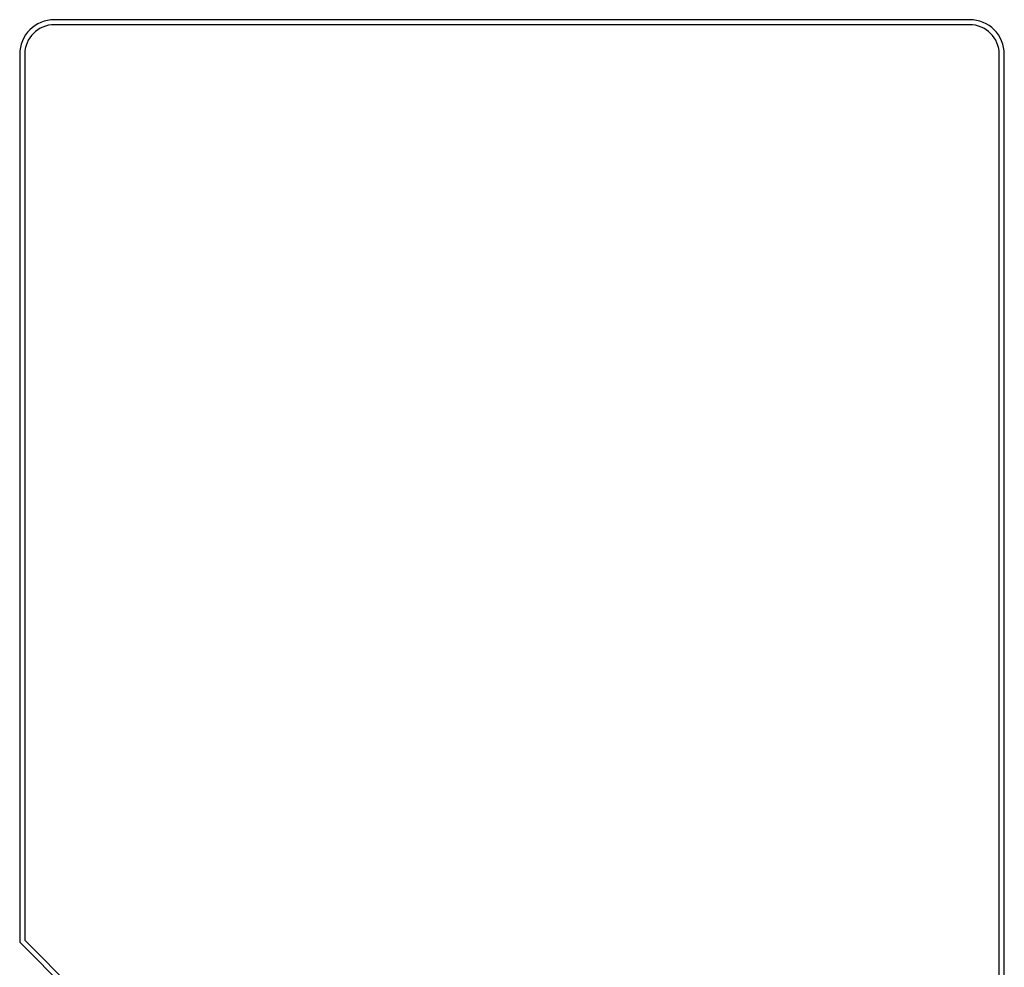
# Model space of a CAD drawing. Header units: millimetres. Extents: x 10777 to 12153, y -350 to 623.
# Tile 44 of 59: x 11188 to 11227, y 289 to 327. Entities that reach past the tile are written whole.
import ezdxf

# ---------------------------------------------------------------- set-up
doc = ezdxf.new("R2010")
doc.units = ezdxf.units.MM
doc.layers.add('07_ALL_FEATURES', color=7, linetype='Continuous')

msp = doc.modelspace()

# ---------------------------------------------------------------- linework, layer by layer
at = {"layer": '07_ALL_FEATURES', "color": 7, "linetype": 'Continuous'}
for p, q in [((11226.082, 326.776), (11189.122, 326.776)), ((11189.122, 326.776), (11189.122, 326.774)), ((11226.082, 326.574), (11189.122, 326.574)), ((11226.082, 326.574), (11189.122, 326.574)), ((11226.082, 326.776), (11226.082, 326.774)), ((11187.72, 325.374), (11187.722, 325.374)), ((11187.72, 325.374), (11187.72, 289.53)), ((11187.922, 325.374), (11187.922, 289.614)), ((11187.922, 325.374), (11187.922, 289.614)), ((11227.282, 282.814), (11227.282, 325.374)), ((11227.282, 282.814), (11227.282, 325.374)), ((11227.484, 325.374), (11227.482, 325.374)), ((11227.484, 282.814), (11227.484, 325.374)), ((11187.72, 289.53), (11195.838, 281.411)), ((11187.922, 289.614), (11195.922, 281.614)), ((11187.922, 289.614), (11195.922, 281.614))]:
    msp.add_line(p, q, dxfattribs=at)
for centre, radius, start, end in [((11189.122, 325.374), 1.402, 90, 180), ((11189.122, 325.374), 1.2, 90, 180), ((11189.122, 325.374), 1.2, 90, 180), ((11226.082, 325.374), 1.402, 0, 90), ((11226.082, 325.374), 1.2, 0, 90), ((11226.082, 325.374), 1.2, 0, 90)]:
    msp.add_arc(centre, radius, start, end, dxfattribs=at)

doc.saveas('drawing.dxf')
